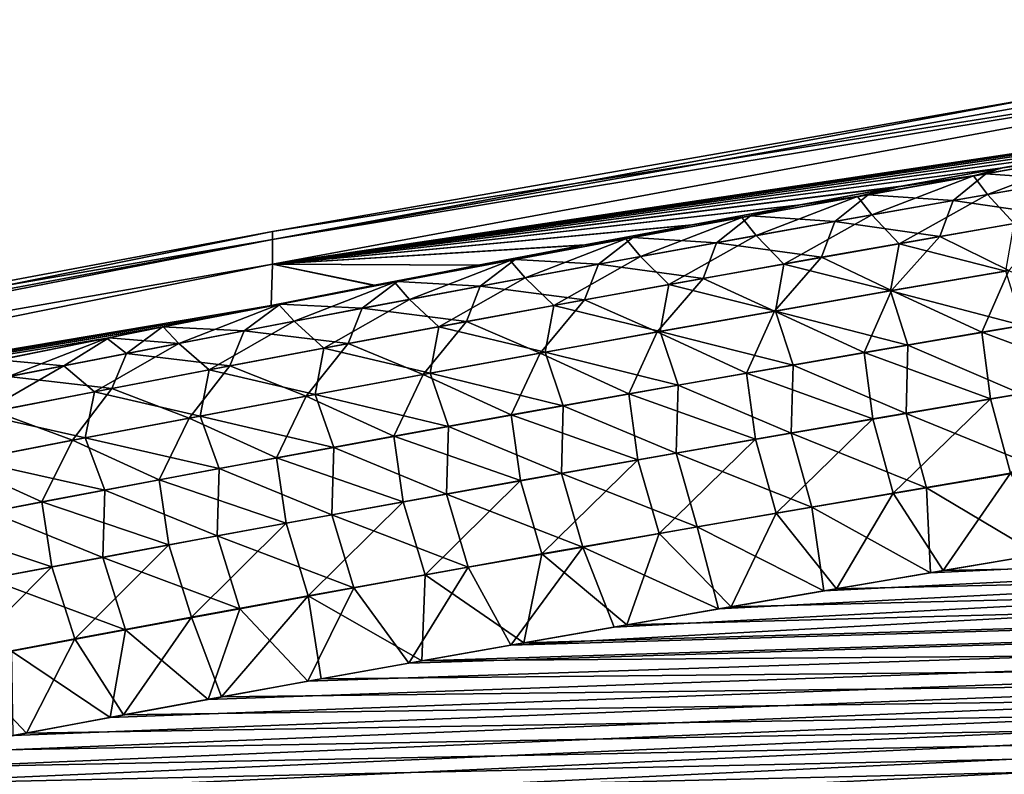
# Model space of a CAD drawing. Header units: metres. Extents: x -61 to 49, y -32 to 32.
# Tile 255 of 256: x 23.83 to 26.01, y 21.86 to 23.53. Entities that reach past the tile are written whole.
import ezdxf

# ---------------------------------------------------------------- set-up
doc = ezdxf.new("R2010")
doc.units = ezdxf.units.M
doc.layers.add('solid_K_27_40_10_000Y34', color=7, linetype='CONTINUOUS')

msp = doc.modelspace()

# ---------------------------------------------------------------- linework, layer by layer
at = {"layer": 'solid_K_27_40_10_000Y34'}
for points in [[(24.389816, 23.043926, 0.91564), (27.138914, 23.531031), (26.132151, 23.366625)], [(24.389816, 23.043926, 0.91564), (27.138914, 23.498264, 1.241331), (27.138914, 23.531031)], [(27.138914, 23.498264, -1.241343), (24.389816, 22.989401, -1.829864), (24.389816, 23.043926, -0.915654)], [(27.138914, 23.498264, -1.241343), (27.133354, 23.399267, -2.47831), (24.389816, 22.989401, -1.829864)], [(27.138914, 23.498264, -1.241343), (24.389816, 23.043926, -0.915654), (24.389816, 23.062111)], [(26.132151, 23.366625), (27.138914, 23.498264, -1.241343), (24.389816, 23.062111)], [(24.389816, 22.989403, 1.829837), (27.133478, 23.399288, 2.478307), (27.138914, 23.498264, 1.241331)], [(24.389816, 23.043926, 0.91564), (24.389816, 22.989403, 1.829837), (27.138914, 23.498264, 1.241331)], [(24.389816, 22.989403, 1.829837), (26.933027, 23.365255, 2.49505), (27.133478, 23.399288, 2.478307)], [(27.133354, 23.399267, -2.47831), (26.92713, 23.364248, -2.495544), (24.389816, 22.989401, -1.829864)], [(24.389816, 23.043926, 0.91564), (26.132151, 23.366625), (24.389816, 23.062111)], [(24.389816, 22.989403, 1.829837), (26.697926, 23.324846, 2.51509), (26.933027, 23.365255, 2.49505)], [(26.92713, 23.364248, -2.495544), (26.692209, 23.323858, -2.515584), (24.389816, 22.989401, -1.829864)], [(24.389816, 22.989403, 1.829837), (26.465063, 23.284298, 2.535353), (26.697926, 23.324846, 2.51509)], [(26.692209, 23.323858, -2.515584), (26.459494, 23.283319, -2.535849), (24.389816, 22.989401, -1.829864)], [(24.389816, 22.989403, 1.829837), (26.234451, 23.24362, 2.555841), (26.465063, 23.284298, 2.535353)], [(26.459494, 23.283319, -2.535849), (26.228994, 23.242649, -2.556341), (24.389816, 22.989401, -1.829864)], [(24.389816, 22.989403, 1.829837), (26.006565, 23.202898, 2.576639), (26.234451, 23.24362, 2.555841)], [(26.228994, 23.242649, -2.556341), (26.0012, 23.201933, -2.577144), (24.389816, 22.989401, -1.829864)], [(25.941879, 23.18515, 2.631859), (26.198706, 23.23037, 2.614584), (26.006565, 23.202898, 2.576639)], [(25.972599, 23.143799, 2.86543), (26.198706, 23.23037, 2.614584), (25.941879, 23.18515, 2.631859)], [(26.230007, 23.235855, -2.612361), (25.969143, 23.189999, -2.629873), (26.0012, 23.201933, -2.577144)], [(26.15859, 23.176344, -2.852321), (25.969143, 23.189999, -2.629873), (26.230007, 23.235855, -2.612361)], [(25.972599, 23.143799, 2.86543), (26.228851, 23.188374, 2.848111), (26.198706, 23.23037, 2.614584)], [(26.230007, 23.235855, -2.612361), (26.0012, 23.201933, -2.577144), (26.228994, 23.242649, -2.556341)], [(26.198706, 23.23037, 2.614584), (26.234451, 23.24362, 2.555841), (26.006565, 23.202898, 2.576639)], [(24.389816, 22.989403, 1.829837), (25.781397, 23.162144, 2.597747), (26.006565, 23.202898, 2.576639)], [(26.0012, 23.201933, -2.577144), (25.77611, 23.16118, -2.598257), (24.389816, 22.989401, -1.829864)], [(25.969143, 23.189999, -2.629873), (25.77611, 23.16118, -2.598257), (26.0012, 23.201933, -2.577144)], [(25.941879, 23.18515, 2.631859), (26.006565, 23.202898, 2.576639), (25.781397, 23.162144, 2.597747)], [(25.685165, 23.139303, 2.649624), (25.941879, 23.18515, 2.631859), (25.781397, 23.162144, 2.597747)], [(25.716463, 23.098606, 2.883236), (25.941879, 23.18515, 2.631859), (25.685165, 23.139303, 2.649624)], [(25.969143, 23.189999, -2.629873), (25.708393, 23.143494, -2.647889), (25.77611, 23.16118, -2.598257)], [(25.896544, 23.130569, -2.87019), (25.708393, 23.143494, -2.647889), (25.969143, 23.189999, -2.629873)], [(25.716463, 23.098606, 2.883236), (25.972599, 23.143799, 2.86543), (25.941879, 23.18515, 2.631859)], [(26.15859, 23.176344, -2.852321), (25.896544, 23.130569, -2.87019), (25.969143, 23.189999, -2.629873)], [(26.032104, 23.079344, 3.090114), (26.228851, 23.188374, 2.848111), (25.972599, 23.143799, 2.86543)], [(24.389816, 22.989403, 1.829837), (25.558868, 23.121361, 2.61915), (25.781397, 23.162144, 2.597747)], [(25.77611, 23.16118, -2.598257), (25.553648, 23.120396, -2.619666), (24.389816, 22.989401, -1.829864)], [(25.708393, 23.143494, -2.647889), (25.553648, 23.120396, -2.619666), (25.77611, 23.16118, -2.598257)], [(25.685165, 23.139303, 2.649624), (25.781397, 23.162144, 2.597747), (25.558868, 23.121361, 2.61915)], [(26.12998, 23.096458, -3.082798), (25.896544, 23.130569, -2.87019), (26.15859, 23.176344, -2.852321)], [(25.428566, 23.092823, 2.667888), (25.685165, 23.139303, 2.649624), (25.558868, 23.121361, 2.61915)], [(25.460447, 23.052794, 2.90154), (25.685165, 23.139303, 2.649624), (25.428566, 23.092823, 2.667888)], [(25.708393, 23.143494, -2.647889), (25.447762, 23.096334, -2.666418), (25.553648, 23.120396, -2.619666)], [(25.634621, 23.08415, -2.888572), (25.447762, 23.096334, -2.666418), (25.708393, 23.143494, -2.647889)], [(25.460447, 23.052794, 2.90154), (25.716463, 23.098606, 2.883236), (25.685165, 23.139303, 2.649624)], [(25.896544, 23.130569, -2.87019), (25.634621, 23.08415, -2.888572), (25.708393, 23.143494, -2.647889)], [(25.777018, 23.034933, 3.107943), (25.972599, 23.143799, 2.86543), (25.716463, 23.098606, 2.883236)], [(25.777018, 23.034933, 3.107943), (26.032104, 23.079344, 3.090114), (25.972599, 23.143799, 2.86543)], [(24.389816, 22.989403, 1.829837), (25.318733, 23.07678, 2.642847), (25.558868, 23.121361, 2.61915)], [(25.553648, 23.120396, -2.619666), (25.31459, 23.076006, -2.643269), (24.389816, 22.989401, -1.829864)], [(25.447762, 23.096334, -2.666418), (25.31459, 23.076006, -2.643269), (25.553648, 23.120396, -2.619666)], [(25.428566, 23.092823, 2.667888), (25.558868, 23.121361, 2.61915), (25.318733, 23.07678, 2.642847)], [(25.867485, 23.050989, -3.100967), (25.634621, 23.08415, -2.888572), (25.896544, 23.130569, -2.87019)], [(26.12998, 23.096458, -3.082798), (25.867485, 23.050989, -3.100967), (25.896544, 23.130569, -2.87019)], [(25.172083, 23.045706, 2.686661), (25.428566, 23.092823, 2.667888), (25.318733, 23.07678, 2.642847)], [(25.204554, 23.006357, 2.920351), (25.428566, 23.092823, 2.667888), (25.172083, 23.045706, 2.686661)], [(25.447762, 23.096334, -2.666418), (25.187252, 23.048521, -2.685471), (25.31459, 23.076006, -2.643269)], [(25.372822, 23.037081, -2.907476), (25.187252, 23.048521, -2.685471), (25.447762, 23.096334, -2.666418)], [(25.204554, 23.006357, 2.920351), (25.460447, 23.052794, 2.90154), (25.428566, 23.092823, 2.667888)], [(25.634621, 23.08415, -2.888572), (25.372822, 23.037081, -2.907476), (25.447762, 23.096334, -2.666418)], [(25.522055, 22.989916, 3.126266), (25.716463, 23.098606, 2.883236), (25.460447, 23.052794, 2.90154)], [(25.522055, 22.989916, 3.126266), (25.777018, 23.034933, 3.107943), (25.716463, 23.098606, 2.883236)], [(26.02022, 22.97592, -3.308966), (25.867485, 23.050989, -3.100967), (26.12998, 23.096458, -3.082798)], [(24.389816, 22.989403, 1.829837), (25.081545, 23.032167, 2.666861), (25.318733, 23.07678, 2.642847)], [(25.31459, 23.076006, -2.643269), (25.078447, 23.03158, -2.667185), (24.389816, 22.989401, -1.829864)], [(25.187252, 23.048521, -2.685471), (25.078447, 23.03158, -2.667185), (25.31459, 23.076006, -2.643269)], [(25.172083, 23.045706, 2.686661), (25.318733, 23.07678, 2.642847), (25.081545, 23.032167, 2.666861)], [(25.605122, 23.004881, -3.119655), (25.372822, 23.037081, -2.907476), (25.634621, 23.08415, -2.888572)], [(25.867485, 23.050989, -3.100967), (25.605122, 23.004881, -3.119655), (25.634621, 23.08415, -2.888572)], [(26.013727, 22.974459, 3.310066), (26.032104, 23.079344, 3.090114), (25.777018, 23.034933, 3.107943)], [(21.651865, 22.50836, 1.031384), (24.389816, 23.062111), (23.194248, 22.838413)], [(21.651865, 22.50836, 1.031384), (24.389816, 23.043926, 0.91564), (24.389816, 23.062111)], [(23.194248, 22.838413), (24.389816, 23.062111), (24.389816, 23.043926, -0.915654)], [(25.187252, 23.048521, -2.685471), (24.926867, 23.000048, -2.705056), (25.078447, 23.03158, -2.667185)], [(25.111153, 22.989357, -2.926914), (24.926867, 23.000048, -2.705056), (25.187252, 23.048521, -2.685471)], [(25.372822, 23.037081, -2.907476), (25.111153, 22.989357, -2.926914), (25.187252, 23.048521, -2.685471)], [(25.26722, 22.94429, 3.145091), (25.460447, 23.052794, 2.90154), (25.204554, 23.006357, 2.920351)], [(25.26722, 22.94429, 3.145091), (25.522055, 22.989916, 3.126266), (25.460447, 23.052794, 2.90154)], [(25.760496, 22.931086, -3.327442), (25.605122, 23.004881, -3.119655), (25.867485, 23.050989, -3.100967)], [(26.02022, 22.97592, -3.308966), (25.760496, 22.931086, -3.327442), (25.867485, 23.050989, -3.100967)], [(24.389816, 23.043926, -0.915654), (21.651865, 22.50836, -1.031379), (21.651865, 22.531979)], [(24.389816, 23.043926, -0.915654), (24.389816, 22.989401, -1.829864), (21.651865, 22.50836, -1.031379)], [(23.194248, 22.838413), (24.389816, 23.043926, -0.915654), (21.651865, 22.531979)], [(21.651865, 22.50836, 1.031384), (24.389816, 22.989403, 1.829837), (24.389816, 23.043926, 0.91564)], [(24.389816, 22.989403, 1.829837), (24.847197, 22.987516, 2.691173), (25.081545, 23.032167, 2.666861)], [(25.078447, 23.03158, -2.667185), (24.845114, 22.987116, -2.691398), (24.389816, 22.989401, -1.829864)], [(24.926867, 23.000048, -2.705056), (24.845114, 22.987116, -2.691398), (25.078447, 23.03158, -2.667185)], [(24.915722, 22.99795, 2.70595), (25.081545, 23.032167, 2.666861), (24.847197, 22.987516, 2.691173)], [(24.915722, 22.99795, 2.70595), (25.172083, 23.045706, 2.686661), (25.081545, 23.032167, 2.666861)], [(24.948784, 22.959293, 2.939676), (25.172083, 23.045706, 2.686661), (24.915722, 22.99795, 2.70595)], [(41.461411, 23.045681, 4.12811), (25.14587, 22.186041, 4.094847), (24.917397, 22.145981, 4.114298)], [(41.67128, 22.63817, 4.417105), (41.461411, 23.045681, 4.12811), (24.917397, 22.145981, 4.114298)], [(24.948784, 22.959293, 2.939676), (25.204554, 23.006357, 2.920351), (25.172083, 23.045706, 2.686661)], [(25.34289, 22.958128, -3.138872), (25.111153, 22.989357, -2.926914), (25.372822, 23.037081, -2.907476)], [(41.461411, 23.045681, 4.12811), (25.376831, 22.226135, 4.075581), (25.14587, 22.186041, 4.094847)], [(25.605122, 23.004881, -3.119655), (25.34289, 22.958128, -3.138872), (25.372822, 23.037081, -2.907476)], [(41.461411, 23.045681, 4.12811), (25.610407, 22.266237, 4.05652), (25.376831, 22.226135, 4.075581)], [(25.758371, 22.930374, 3.328231), (25.777018, 23.034933, 3.107943), (25.522055, 22.989916, 3.126266)], [(41.461411, 23.045681, 4.12811), (25.84672, 22.306326, 4.037685), (25.610407, 22.266237, 4.05652)], [(25.758371, 22.930374, 3.328231), (26.013727, 22.974459, 3.310066), (25.777018, 23.034933, 3.107943)], [(41.461411, 23.045681, 4.12811), (26.085894, 22.346376, 4.019096), (25.84672, 22.306326, 4.037685)], [(25.012512, 22.898052, 3.164428), (25.204554, 23.006357, 2.920351), (24.948784, 22.959293, 2.939676)], [(25.012512, 22.898052, 3.164428), (25.26722, 22.94429, 3.145091), (25.204554, 23.006357, 2.920351)], [(25.50091, 22.885633, -3.346435), (25.34289, 22.958128, -3.138872), (25.605122, 23.004881, -3.119655)], [(25.760496, 22.931086, -3.327442), (25.50091, 22.885633, -3.346435), (25.605122, 23.004881, -3.119655)], [(21.651865, 22.437557, 2.060605), (24.386604, 22.8981, 2.740615), (24.389816, 22.989403, 1.829837)], [(21.651865, 22.50836, 1.031384), (21.651865, 22.437557, 2.060605), (24.389816, 22.989403, 1.829837)], [(24.389816, 22.989401, -1.829864), (21.651865, 22.437557, -2.060597), (21.651865, 22.50836, -1.031379)], [(24.389816, 22.989401, -1.829864), (24.38648, 22.898075, -2.740635), (21.651865, 22.437557, -2.060597)], [(24.614492, 22.942616, -2.715887), (24.38648, 22.898075, -2.740635), (24.389816, 22.989401, -1.829864)], [(24.389816, 22.989403, 1.829837), (24.386604, 22.8981, 2.740615), (24.615583, 22.942829, 2.715763)], [(24.389816, 22.989403, 1.829837), (24.615583, 22.942829, 2.715763), (24.847197, 22.987516, 2.691173)], [(24.845114, 22.987116, -2.691398), (24.614492, 22.942616, -2.715887), (24.389816, 22.989401, -1.829864)], [(24.666607, 22.950909, -2.725185), (24.614492, 22.942616, -2.715887), (24.845114, 22.987116, -2.691398)], [(24.659481, 22.949549, 2.725765), (24.847197, 22.987516, 2.691173), (24.615583, 22.942829, 2.715763)], [(24.659481, 22.949549, 2.725765), (24.915722, 22.99795, 2.70595), (24.847197, 22.987516, 2.691173)], [(24.693142, 22.911598, 2.959525), (24.915722, 22.99795, 2.70595), (24.659481, 22.949549, 2.725765)], [(24.926867, 23.000048, -2.705056), (24.666607, 22.950909, -2.725185), (24.845114, 22.987116, -2.691398)], [(24.849615, 22.940975, -2.946894), (24.666607, 22.950909, -2.725185), (24.926867, 23.000048, -2.705056)], [(24.693142, 22.911598, 2.959525), (24.948784, 22.959293, 2.939676), (24.915722, 22.99795, 2.70595)], [(25.111153, 22.989357, -2.926914), (24.849615, 22.940975, -2.946894), (24.926867, 23.000048, -2.705056)], [(25.080795, 22.910728, -3.158629), (24.849615, 22.940975, -2.946894), (25.111153, 22.989357, -2.926914)], [(25.34289, 22.958128, -3.138872), (25.080795, 22.910728, -3.158629), (25.111153, 22.989357, -2.926914)], [(25.503145, 22.885693, 3.346896), (25.522055, 22.989916, 3.126266), (25.26722, 22.94429, 3.145091)], [(25.503145, 22.885693, 3.346896), (25.758371, 22.930374, 3.328231), (25.522055, 22.989916, 3.126266)], [(25.758371, 22.930374, 3.328231), (26.051502, 22.853748, 3.512894), (26.013727, 22.974459, 3.310066)], [(25.960297, 22.838697, -3.518776), (25.760496, 22.931086, -3.327442), (26.02022, 22.97592, -3.308966)], [(26.221151, 22.882845, -3.500273), (25.960297, 22.838697, -3.518776), (26.02022, 22.97592, -3.308966)], [(24.406475, 22.901102, -2.745867), (24.38648, 22.898075, -2.740635), (24.614492, 22.942616, -2.715887)], [(24.403366, 22.900501, 2.746116), (24.615583, 22.942829, 2.715763), (24.386604, 22.8981, 2.740615)], [(24.403366, 22.900501, 2.746116), (24.659481, 22.949549, 2.725765), (24.615583, 22.942829, 2.715763)], [(24.437632, 22.863268, 2.979906), (24.659481, 22.949549, 2.725765), (24.403366, 22.900501, 2.746116)], [(24.666607, 22.950909, -2.725185), (24.406475, 22.901102, -2.745867), (24.614492, 22.942616, -2.715887)], [(24.588213, 22.891932, -2.967427), (24.406475, 22.901102, -2.745867), (24.666607, 22.950909, -2.725185)], [(24.437632, 22.863268, 2.979906), (24.693142, 22.911598, 2.959525), (24.659481, 22.949549, 2.725765)], [(24.849615, 22.940975, -2.946894), (24.588213, 22.891932, -2.967427), (24.666607, 22.950909, -2.725185)], [(24.81884, 22.862677, -3.178934), (24.588213, 22.891932, -2.967427), (24.849615, 22.940975, -2.946894)], [(24.757938, 22.851198, 3.184285), (24.948784, 22.959293, 2.939676), (24.693142, 22.911598, 2.959525)], [(24.757938, 22.851198, 3.184285), (25.012512, 22.898052, 3.164428), (24.948784, 22.959293, 2.939676)], [(25.080795, 22.910728, -3.158629), (24.81884, 22.862677, -3.178934), (24.849615, 22.940975, -2.946894)], [(25.248055, 22.840406, 3.36607), (25.26722, 22.94429, 3.145091), (25.012512, 22.898052, 3.164428)], [(25.241461, 22.839558, -3.365953), (25.080795, 22.910728, -3.158629), (25.34289, 22.958128, -3.138872)], [(25.50091, 22.885633, -3.346435), (25.241461, 22.839558, -3.365953), (25.34289, 22.958128, -3.138872)], [(25.248055, 22.840406, 3.36607), (25.503145, 22.885693, 3.346896), (25.26722, 22.94429, 3.145091)], [(25.699583, 22.793936, -3.5378), (25.50091, 22.885633, -3.346435), (25.760496, 22.931086, -3.327442)], [(25.503145, 22.885693, 3.346896), (25.796803, 22.810253, 3.531283), (25.758371, 22.930374, 3.328231)], [(25.960297, 22.838697, -3.518776), (25.699583, 22.793936, -3.5378), (25.760496, 22.931086, -3.327442)], [(25.758371, 22.930374, 3.328231), (25.796803, 22.810253, 3.531283), (26.051502, 22.853748, 3.512894)], [(21.651865, 22.437557, 2.060605), (24.274591, 22.87602, 2.752964), (24.386604, 22.8981, 2.740615)], [(24.38648, 22.898075, -2.740635), (24.269621, 22.875038, -2.753521), (21.651865, 22.437557, -2.060597)], [(24.406475, 22.901102, -2.745867), (24.146112, 22.850534, -2.767287), (24.38648, 22.898075, -2.740635)], [(24.326946, 22.842222, -2.988522), (24.146112, 22.850534, -2.767287), (24.406475, 22.901102, -2.745867)], [(24.38648, 22.898075, -2.740635), (24.146112, 22.850534, -2.767287), (24.269621, 22.875038, -2.753521)], [(24.403366, 22.900501, 2.746116), (24.274591, 22.87602, 2.752964), (24.147015, 22.850714, 2.76718)], [(24.182251, 22.814301, 3.000829), (24.403366, 22.900501, 2.746116), (24.147015, 22.850714, 2.76718)], [(24.182251, 22.814301, 3.000829), (24.437632, 22.863268, 2.979906), (24.403366, 22.900501, 2.746116)], [(24.403366, 22.900501, 2.746116), (24.386604, 22.8981, 2.740615), (24.274591, 22.87602, 2.752964)], [(24.588213, 22.891932, -2.967427), (24.326946, 22.842222, -2.988522), (24.406475, 22.901102, -2.745867)], [(24.503498, 22.803724, 3.20467), (24.693142, 22.911598, 2.959525), (24.437632, 22.863268, 2.979906)], [(24.503498, 22.803724, 3.20467), (24.757938, 22.851198, 3.184285), (24.693142, 22.911598, 2.959525)], [(24.993101, 22.794518, 3.385761), (25.012512, 22.898052, 3.164428), (24.757938, 22.851198, 3.184285)], [(24.982155, 22.792854, -3.386009), (24.81884, 22.862677, -3.178934), (25.080795, 22.910728, -3.158629)], [(25.241461, 22.839558, -3.365953), (24.982155, 22.792854, -3.386009), (25.080795, 22.910728, -3.158629)], [(24.993101, 22.794518, 3.385761), (25.248055, 22.840406, 3.36607), (25.012512, 22.898052, 3.164428)], [(21.651865, 22.437557, 2.060605), (24.147015, 22.850714, 2.76718), (24.274591, 22.87602, 2.752964)], [(24.269621, 22.875038, -2.753521), (24.146112, 22.850534, -2.767287), (21.651865, 22.437557, -2.060597)], [(24.557026, 22.813972, -3.199797), (24.326946, 22.842222, -2.988522), (24.588213, 22.891932, -2.967427)], [(24.81884, 22.862677, -3.178934), (24.557026, 22.813972, -3.199797), (24.588213, 22.891932, -2.967427)], [(25.439016, 22.74856, -3.557352), (25.241461, 22.839558, -3.365953), (25.50091, 22.885633, -3.346435)], [(25.248055, 22.840406, 3.36607), (25.542242, 22.766172, 3.550174), (25.503145, 22.885693, 3.346896)], [(25.699583, 22.793936, -3.5378), (25.439016, 22.74856, -3.557352), (25.50091, 22.885633, -3.346435)], [(25.503145, 22.885693, 3.346896), (25.542242, 22.766172, 3.550174), (25.796803, 22.810253, 3.531283)], [(26.239922, 22.734955, -3.688231), (25.960297, 22.838697, -3.518776), (26.221151, 22.882845, -3.500273)], [(24.249197, 22.75563, 3.225593), (24.437632, 22.863268, 2.979906), (24.182251, 22.814301, 3.000829)], [(24.249197, 22.75563, 3.225593), (24.503498, 22.803724, 3.20467), (24.437632, 22.863268, 2.979906)], [(24.722994, 22.745523, -3.406609), (24.557026, 22.813972, -3.199797), (24.81884, 22.862677, -3.178934)], [(24.982155, 22.792854, -3.386009), (24.722994, 22.745523, -3.406609), (24.81884, 22.862677, -3.178934)], [(26.047371, 22.702154, 3.702742), (26.051502, 22.853748, 3.512894), (25.796803, 22.810253, 3.531283)], [(21.651865, 22.437557, 2.060605), (24.027254, 22.826803, 2.780669), (24.147015, 22.850714, 2.76718)], [(24.146112, 22.850534, -2.767287), (24.022333, 22.825817, -2.781233), (21.651865, 22.437557, -2.060597)], [(24.065823, 22.791843, -3.01019), (24.022333, 22.825817, -2.781233), (24.146112, 22.850534, -2.767287)], [(24.182251, 22.814301, 3.000829), (24.147015, 22.850714, 2.76718), (24.027254, 22.826803, 2.780669)], [(24.326946, 22.842222, -2.988522), (24.065823, 22.791843, -3.01019), (24.146112, 22.850534, -2.767287)], [(24.295361, 22.764608, -3.22123), (24.065823, 22.791843, -3.01019), (24.326946, 22.842222, -2.988522)], [(24.557026, 22.813972, -3.199797), (24.295361, 22.764608, -3.22123), (24.326946, 22.842222, -2.988522)], [(24.738289, 22.74802, 3.405978), (24.757938, 22.851198, 3.184285), (24.503498, 22.803724, 3.20467)], [(24.738289, 22.74802, 3.405978), (24.993101, 22.794518, 3.385761), (24.757938, 22.851198, 3.184285)], [(25.178596, 22.702564, -3.577443), (24.982155, 22.792854, -3.386009), (25.241461, 22.839558, -3.365953)], [(24.993101, 22.794518, 3.385761), (25.287823, 22.7215, 3.569576), (25.248055, 22.840406, 3.36607)], [(25.439016, 22.74856, -3.557352), (25.178596, 22.702564, -3.577443), (25.241461, 22.839558, -3.365953)], [(25.248055, 22.840406, 3.36607), (25.287823, 22.7215, 3.569576), (25.542242, 22.766172, 3.550174)], [(25.979401, 22.691254, -3.707087), (25.699583, 22.793936, -3.5378), (25.960297, 22.838697, -3.518776)], [(26.239922, 22.734955, -3.688231), (25.979401, 22.691254, -3.707087), (25.960297, 22.838697, -3.518776)], [(21.651865, 22.437557, 2.060605), (23.782766, 22.777523, 2.80863), (24.027254, 22.826803, 2.780669)], [(24.022333, 22.825817, -2.781233), (23.777903, 22.776537, -2.809201), (21.651865, 22.437557, -2.060597)], [(23.80484, 22.740793, -3.03244), (23.777903, 22.776537, -2.809201), (24.022333, 22.825817, -2.781233)], [(23.927008, 22.764692, 3.022305), (24.027254, 22.826803, 2.780669), (23.782766, 22.777523, 2.80863)], [(24.065823, 22.791843, -3.01019), (23.80484, 22.740793, -3.03244), (24.022333, 22.825817, -2.781233)], [(23.927008, 22.764692, 3.022305), (24.182251, 22.814301, 3.000829), (24.027254, 22.826803, 2.780669)], [(23.995037, 22.706911, 3.247063), (24.182251, 22.814301, 3.000829), (23.927008, 22.764692, 3.022305)], [(23.995037, 22.706911, 3.247063), (24.249197, 22.75563, 3.225593), (24.182251, 22.814301, 3.000829)], [(24.463984, 22.697559, -3.427764), (24.295361, 22.764608, -3.22123), (24.557026, 22.813972, -3.199797)], [(24.722994, 22.745523, -3.406609), (24.463984, 22.697559, -3.427764), (24.557026, 22.813972, -3.199797)], [(25.792618, 22.658981, 3.721556), (25.796803, 22.810253, 3.531283), (25.542242, 22.766172, 3.550174)], [(25.792618, 22.658981, 3.721556), (26.047371, 22.702154, 3.702742), (25.796803, 22.810253, 3.531283)], [(24.033842, 22.714582, -3.24324), (23.80484, 22.740793, -3.03244), (24.065823, 22.791843, -3.01019)], [(24.295361, 22.764608, -3.22123), (24.033842, 22.714582, -3.24324), (24.065823, 22.791843, -3.01019)], [(24.48362, 22.700911, 3.42673), (24.503498, 22.803724, 3.20467), (24.249197, 22.75563, 3.225593)], [(24.48362, 22.700911, 3.42673), (24.738289, 22.74802, 3.405978), (24.503498, 22.803724, 3.20467)], [(24.918329, 22.655945, -3.598083), (24.722994, 22.745523, -3.406609), (24.982155, 22.792854, -3.386009)], [(24.738289, 22.74802, 3.405978), (25.033546, 22.676235, 3.589496), (24.993101, 22.794518, 3.385761)], [(25.178596, 22.702564, -3.577443), (24.918329, 22.655945, -3.598083), (24.982155, 22.792854, -3.386009)], [(24.993101, 22.794518, 3.385761), (25.033546, 22.676235, 3.589496), (25.287823, 22.7215, 3.569576)], [(25.71903, 22.64695, -3.726468), (25.439016, 22.74856, -3.557352), (25.699583, 22.793936, -3.5378)], [(25.979401, 22.691254, -3.707087), (25.71903, 22.64695, -3.726468), (25.699583, 22.793936, -3.5378)], [(23.671904, 22.714437, 3.044344), (23.927008, 22.764692, 3.022305), (23.782766, 22.777523, 2.80863)], [(25.538012, 22.615229, 3.740879), (25.542242, 22.766172, 3.550174), (25.287823, 22.7215, 3.569576)], [(25.538012, 22.615229, 3.740879), (25.792618, 22.658981, 3.721556), (25.542242, 22.766172, 3.550174)], [(23.741022, 22.65756, 3.269093), (23.927008, 22.764692, 3.022305), (23.671904, 22.714437, 3.044344)], [(23.741022, 22.65756, 3.269093), (23.995037, 22.706911, 3.247063), (23.927008, 22.764692, 3.022305)], [(24.229095, 22.653187, 3.448025), (24.249197, 22.75563, 3.225593), (23.995037, 22.706911, 3.247063)], [(24.205124, 22.648958, -3.449484), (24.033842, 22.714582, -3.24324), (24.295361, 22.764608, -3.22123)], [(24.463984, 22.697559, -3.427764), (24.205124, 22.648958, -3.449484), (24.295361, 22.764608, -3.22123)], [(24.229095, 22.653187, 3.448025), (24.48362, 22.700911, 3.42673), (24.249197, 22.75563, 3.225593)], [(24.658218, 22.608698, -3.61928), (24.463984, 22.697559, -3.427764), (24.722994, 22.745523, -3.406609)], [(24.48362, 22.700911, 3.42673), (24.779415, 22.630373, 3.609944), (24.738289, 22.74802, 3.405978)], [(24.918329, 22.655945, -3.598083), (24.658218, 22.608698, -3.61928), (24.722994, 22.745523, -3.406609)], [(24.738289, 22.74802, 3.405978), (24.779415, 22.630373, 3.609944), (25.033546, 22.676235, 3.589496)], [(25.458811, 22.602041, -3.746383), (25.178596, 22.702564, -3.577443), (25.439016, 22.74856, -3.557352)], [(25.71903, 22.64695, -3.726468), (25.458811, 22.602041, -3.746383), (25.439016, 22.74856, -3.557352)], [(24.033842, 22.714582, -3.24324), (23.772476, 22.663891, -3.265839), (23.80484, 22.740793, -3.03244)], [(25.283552, 22.570894, 3.760719), (25.287823, 22.7215, 3.569576), (25.033546, 22.676235, 3.589496)], [(25.283552, 22.570894, 3.760719), (25.538012, 22.615229, 3.740879), (25.287823, 22.7215, 3.569576)], [(26.0238, 22.526585, -3.874636), (25.979401, 22.691254, -3.707087), (26.239922, 22.734955, -3.688231)], [(23.974722, 22.604847, 3.469874), (23.995037, 22.706911, 3.247063), (23.741022, 22.65756, 3.269093)], [(23.946421, 22.599718, -3.471778), (23.772476, 22.663891, -3.265839), (24.033842, 22.714582, -3.24324)], [(24.205124, 22.648958, -3.449484), (23.946421, 22.599718, -3.471778), (24.033842, 22.714582, -3.24324)], [(23.974722, 22.604847, 3.469874), (24.229095, 22.653187, 3.448025), (23.995037, 22.706911, 3.247063)], [(24.229095, 22.653187, 3.448025), (24.525436, 22.583914, 3.630927), (24.48362, 22.700911, 3.42673)], [(24.48362, 22.700911, 3.42673), (24.525436, 22.583914, 3.630927), (24.779415, 22.630373, 3.609944)], [(25.198748, 22.55652, -3.766841), (24.918329, 22.655945, -3.598083), (25.178596, 22.702564, -3.577443)], [(25.458811, 22.602041, -3.746383), (25.198748, 22.55652, -3.766841), (25.178596, 22.702564, -3.577443)], [(26.091578, 22.537275, 3.870136), (26.047371, 22.702154, 3.702742), (25.792618, 22.658981, 3.721556)], [(24.398268, 22.560823, -3.641045), (24.205124, 22.648958, -3.449484), (24.463984, 22.697559, -3.427764)], [(24.658218, 22.608698, -3.61928), (24.398268, 22.560823, -3.641045), (24.463984, 22.697559, -3.427764)], [(25.764185, 22.482822, -3.894345), (25.71903, 22.64695, -3.726468), (25.979401, 22.691254, -3.707087)], [(26.0238, 22.526585, -3.874636), (25.764185, 22.482822, -3.894345), (25.979401, 22.691254, -3.707087)], [(23.946421, 22.599718, -3.471778), (23.687878, 22.549833, -3.494657), (23.772476, 22.663891, -3.265839)], [(23.720503, 22.555882, 3.492289), (23.974722, 22.604847, 3.469874), (23.741022, 22.65756, 3.269093)], [(24.938847, 22.510389, -3.787853), (24.658218, 22.608698, -3.61928), (24.918329, 22.655945, -3.598083)], [(25.029245, 22.525974, 3.781085), (25.033546, 22.676235, 3.589496), (24.779415, 22.630373, 3.609944)], [(25.198748, 22.55652, -3.766841), (24.938847, 22.510389, -3.787853), (24.918329, 22.655945, -3.598083)], [(25.029245, 22.525974, 3.781085), (25.283552, 22.570894, 3.760719), (25.033546, 22.676235, 3.589496)], [(25.837564, 22.494631, 3.889271), (25.792618, 22.658981, 3.721556), (25.538012, 22.615229, 3.740879)], [(25.837564, 22.494631, 3.889271), (26.091578, 22.537275, 3.870136), (25.792618, 22.658981, 3.721556)], [(41.67128, 22.63817, 4.417105), (22.726818, 21.736027, 4.325805), (22.476862, 21.68638, 4.352885)], [(41.866512, 22.241011, 4.715289), (41.67128, 22.63817, 4.417105), (22.476862, 21.68638, 4.352885)], [(41.67128, 22.63817, 4.417105), (22.980062, 21.78582, 4.298938), (22.726818, 21.736027, 4.325805)], [(41.67128, 22.63817, 4.417105), (23.185148, 21.825741, 4.277617), (22.980062, 21.78582, 4.298938)], [(41.67128, 22.63817, 4.417105), (23.392555, 21.865723, 4.256464), (23.185148, 21.825741, 4.277617)], [(41.67128, 22.63817, 4.417105), (23.602381, 21.905748, 4.235495), (23.392555, 21.865723, 4.256464)], [(41.67128, 22.63817, 4.417105), (23.814728, 21.945803, 4.214725), (23.602381, 21.905748, 4.235495)], [(41.67128, 22.63817, 4.417105), (24.029692, 21.985868, 4.194168), (23.814728, 21.945803, 4.214725)], [(24.138481, 22.512314, -3.663386), (23.946421, 22.599718, -3.471778), (24.205124, 22.648958, -3.449484)], [(23.974722, 22.604847, 3.469874), (24.271612, 22.536854, 3.652455), (24.229095, 22.653187, 3.448025)], [(41.67128, 22.63817, 4.417105), (24.247375, 22.02593, 4.173838), (24.029692, 21.985868, 4.194168)], [(24.398268, 22.560823, -3.641045), (24.138481, 22.512314, -3.663386), (24.205124, 22.648958, -3.449484)], [(24.229095, 22.653187, 3.448025), (24.271612, 22.536854, 3.652455), (24.525436, 22.583914, 3.630927)], [(41.67128, 22.63817, 4.417105), (24.467875, 22.065971, 4.153749), (24.247375, 22.02593, 4.173838)], [(41.67128, 22.63817, 4.417105), (24.691292, 22.105974, 4.133915), (24.467875, 22.065971, 4.153749)], [(41.67128, 22.63817, 4.417105), (24.917397, 22.145981, 4.114298), (24.691292, 22.105974, 4.133915)], [(41.671288, 22.638155, -4.417117), (24.720224, 22.111145, -4.131363), (24.946098, 22.151049, -4.111824)], [(41.671288, 22.638155, -4.417117), (41.866524, 22.240993, -4.715302), (24.720224, 22.111145, -4.131363)], [(41.671288, 22.638155, -4.417117), (24.946098, 22.151049, -4.111824), (25.174335, 22.191008, -4.09245)], [(41.671288, 22.638155, -4.417117), (25.174335, 22.191008, -4.09245), (25.405054, 22.230997, -4.07326)], [(41.671288, 22.638155, -4.417117), (25.405054, 22.230997, -4.07326), (25.63838, 22.270996, -4.054276)], [(25.504728, 22.438463, -3.914592), (25.458811, 22.602041, -3.746383), (25.71903, 22.64695, -3.726468)], [(25.764185, 22.482822, -3.894345), (25.504728, 22.438463, -3.914592), (25.71903, 22.64695, -3.726468)], [(41.671288, 22.638155, -4.417117), (25.63838, 22.270996, -4.054276), (25.874434, 22.31098, -4.035517)], [(41.671288, 22.638155, -4.417117), (25.874434, 22.31098, -4.035517), (26.113338, 22.350925, -4.017003)], [(24.775095, 22.480467, 3.801986), (24.779415, 22.630373, 3.609944), (24.525436, 22.583914, 3.630927)], [(24.775095, 22.480467, 3.801986), (25.029245, 22.525974, 3.781085), (24.779415, 22.630373, 3.609944)], [(25.583702, 22.451416, 3.908919), (25.538012, 22.615229, 3.740879), (25.283552, 22.570894, 3.760719)], [(25.583702, 22.451416, 3.908919), (25.837564, 22.494631, 3.889271), (25.538012, 22.615229, 3.740879)], [(23.87886, 22.463171, -3.686315), (23.687878, 22.549833, -3.494657), (23.946421, 22.599718, -3.471778)], [(23.720503, 22.555882, 3.492289), (24.017944, 22.489187, 3.674537), (23.974722, 22.604847, 3.469874)], [(24.138481, 22.512314, -3.663386), (23.87886, 22.463171, -3.686315), (23.946421, 22.599718, -3.471778)], [(23.974722, 22.604847, 3.469874), (24.017944, 22.489187, 3.674537), (24.271612, 22.536854, 3.652455)], [(24.67911, 22.46364, -3.809427), (24.398268, 22.560823, -3.641045), (24.658218, 22.608698, -3.61928)], [(24.938847, 22.510389, -3.787853), (24.67911, 22.46364, -3.809427), (24.658218, 22.608698, -3.61928)], [(25.245438, 22.393509, -3.935385), (25.198748, 22.55652, -3.766841), (25.458811, 22.602041, -3.746383)], [(25.504728, 22.438463, -3.914592), (25.245438, 22.393509, -3.935385), (25.458811, 22.602041, -3.746383)], [(24.521105, 22.43437, 3.82343), (24.525436, 22.583914, 3.630927), (24.271612, 22.536854, 3.652455)], [(24.521105, 22.43437, 3.82343), (24.775095, 22.480467, 3.801986), (24.525436, 22.583914, 3.630927)], [(25.329996, 22.407629, 3.929087), (25.283552, 22.570894, 3.760719), (25.029245, 22.525974, 3.781085)], [(25.329996, 22.407629, 3.929087), (25.583702, 22.451416, 3.908919), (25.283552, 22.570894, 3.760719)], [(23.87886, 22.463171, -3.686315), (23.619413, 22.413385, -3.709842), (23.687878, 22.549833, -3.494657)], [(23.720503, 22.555882, 3.492289), (23.764439, 22.440912, 3.697187), (24.017944, 22.489187, 3.674537)], [(24.419542, 22.416273, -3.831574), (24.138481, 22.512314, -3.663386), (24.398268, 22.560823, -3.641045)], [(24.67911, 22.46364, -3.809427), (24.419542, 22.416273, -3.831574), (24.398268, 22.560823, -3.641045)], [(24.986315, 22.347952, -3.956735), (24.938847, 22.510389, -3.787853), (25.198748, 22.55652, -3.766841)], [(25.245438, 22.393509, -3.935385), (24.986315, 22.347952, -3.956735), (25.198748, 22.55652, -3.766841)], [(24.267277, 22.387678, 3.845424), (24.271612, 22.536854, 3.652455), (24.017944, 22.489187, 3.674537)], [(24.267277, 22.387678, 3.845424), (24.521105, 22.43437, 3.82343), (24.271612, 22.536854, 3.652455)], [(25.076448, 22.36327, 3.949784), (25.029245, 22.525974, 3.781085), (24.775095, 22.480467, 3.801986)], [(25.076448, 22.36327, 3.949784), (25.329996, 22.407629, 3.929087), (25.029245, 22.525974, 3.781085)], [(26.0238, 22.526585, -3.874636), (25.874434, 22.31098, -4.035517), (25.764185, 22.482822, -3.894345)], [(25.837564, 22.494631, 3.889271), (26.085894, 22.346376, 4.019096), (26.091578, 22.537275, 3.870136)], [(26.0238, 22.526585, -3.874636), (26.113338, 22.350925, -4.017003), (25.874434, 22.31098, -4.035517)], [(24.160147, 22.368284, -3.854302), (23.87886, 22.463171, -3.686315), (24.138481, 22.512314, -3.663386)], [(24.419542, 22.416273, -3.831574), (24.160147, 22.368284, -3.854302), (24.138481, 22.512314, -3.663386)], [(24.727364, 22.301792, -3.978651), (24.67911, 22.46364, -3.809427), (24.938847, 22.510389, -3.787853)], [(24.986315, 22.347952, -3.956735), (24.727364, 22.301792, -3.978651), (24.938847, 22.510389, -3.787853)], [(24.013617, 22.340389, 3.867982), (24.017944, 22.489187, 3.674537), (23.764439, 22.440912, 3.697187)], [(24.013617, 22.340389, 3.867982), (24.267277, 22.387678, 3.845424), (24.017944, 22.489187, 3.674537)], [(25.764185, 22.482822, -3.894345), (25.63838, 22.270996, -4.054276), (25.504728, 22.438463, -3.914592)], [(25.583702, 22.451416, 3.908919), (25.84672, 22.306326, 4.037685), (25.837564, 22.494631, 3.889271)], [(25.764185, 22.482822, -3.894345), (25.874434, 22.31098, -4.035517), (25.63838, 22.270996, -4.054276)], [(25.837564, 22.494631, 3.889271), (25.84672, 22.306326, 4.037685), (26.085894, 22.346376, 4.019096)], [(23.900928, 22.319672, -3.877622), (23.619413, 22.413385, -3.709842), (23.87886, 22.463171, -3.686315)], [(24.160147, 22.368284, -3.854302), (23.900928, 22.319672, -3.877622), (23.87886, 22.463171, -3.686315)], [(24.46859, 22.255026, -4.001143), (24.419542, 22.416273, -3.831574), (24.67911, 22.46364, -3.809427)], [(24.727364, 22.301792, -3.978651), (24.46859, 22.255026, -4.001143), (24.67911, 22.46364, -3.809427)], [(24.823065, 22.318335, 3.971018), (24.775095, 22.480467, 3.801986), (24.521105, 22.43437, 3.82343)], [(24.823065, 22.318335, 3.971018), (25.076448, 22.36327, 3.949784), (24.775095, 22.480467, 3.801986)], [(23.76013, 22.2925, 3.891114), (24.013617, 22.340389, 3.867982), (23.764439, 22.440912, 3.697187)], [(25.504728, 22.438463, -3.914592), (25.405054, 22.230997, -4.07326), (25.245438, 22.393509, -3.935385)], [(25.329996, 22.407629, 3.929087), (25.610407, 22.266237, 4.05652), (25.583702, 22.451416, 3.908919)], [(25.504728, 22.438463, -3.914592), (25.63838, 22.270996, -4.054276), (25.405054, 22.230997, -4.07326)], [(25.583702, 22.451416, 3.908919), (25.610407, 22.266237, 4.05652), (25.84672, 22.306326, 4.037685)], [(24.209997, 22.207651, -4.024218), (24.160147, 22.368284, -3.854302), (24.419542, 22.416273, -3.831574)], [(24.46859, 22.255026, -4.001143), (24.209997, 22.207651, -4.024218), (24.419542, 22.416273, -3.831574)], [(24.569847, 22.27282, 3.992799), (24.521105, 22.43437, 3.82343), (24.267277, 22.387678, 3.845424)], [(24.569847, 22.27282, 3.992799), (24.823065, 22.318335, 3.971018), (24.521105, 22.43437, 3.82343)], [(23.900928, 22.319672, -3.877622), (23.641893, 22.270428, -3.901545), (23.619413, 22.413385, -3.709842)], [(25.076448, 22.36327, 3.949784), (25.376831, 22.226135, 4.075581), (25.329996, 22.407629, 3.929087)], [(25.329996, 22.407629, 3.929087), (25.376831, 22.226135, 4.075581), (25.610407, 22.266237, 4.05652)], [(24.316801, 22.226725, 4.015133), (24.267277, 22.387678, 3.845424), (24.013617, 22.340389, 3.867982)], [(24.316801, 22.226725, 4.015133), (24.569847, 22.27282, 3.992799), (24.267277, 22.387678, 3.845424)], [(25.245438, 22.393509, -3.935385), (25.174335, 22.191008, -4.09245), (24.986315, 22.347952, -3.956735)], [(25.245438, 22.393509, -3.935385), (25.405054, 22.230997, -4.07326), (25.174335, 22.191008, -4.09245)], [(23.951591, 22.159662, -4.047888), (23.900928, 22.319672, -3.877622), (24.160147, 22.368284, -3.854302)], [(24.209997, 22.207651, -4.024218), (23.951591, 22.159662, -4.047888), (24.160147, 22.368284, -3.854302)], [(24.823065, 22.318335, 3.971018), (24.917397, 22.145981, 4.114298), (25.076448, 22.36327, 3.949784)], [(25.076448, 22.36327, 3.949784), (24.917397, 22.145981, 4.114298), (25.14587, 22.186041, 4.094847)], [(25.076448, 22.36327, 3.949784), (25.14587, 22.186041, 4.094847), (25.376831, 22.226135, 4.075581)], [(24.063932, 22.180044, 4.038033), (24.013617, 22.340389, 3.867982), (23.76013, 22.2925, 3.891114)], [(24.063932, 22.180044, 4.038033), (24.316801, 22.226725, 4.015133), (24.013617, 22.340389, 3.867982)], [(24.986315, 22.347952, -3.956735), (24.946098, 22.151049, -4.111824), (24.727364, 22.301792, -3.978651)], [(24.986315, 22.347952, -3.956735), (25.174335, 22.191008, -4.09245), (24.946098, 22.151049, -4.111824)], [(23.693377, 22.111059, -4.072165), (23.641893, 22.270428, -3.901545), (23.900928, 22.319672, -3.877622)], [(23.951591, 22.159662, -4.047888), (23.693377, 22.111059, -4.072165), (23.900928, 22.319672, -3.877622)], [(24.569847, 22.27282, 3.992799), (24.691292, 22.105974, 4.133915), (24.823065, 22.318335, 3.971018)], [(24.823065, 22.318335, 3.971018), (24.691292, 22.105974, 4.133915), (24.917397, 22.145981, 4.114298)], [(23.811245, 22.132774, 4.061511), (24.063932, 22.180044, 4.038033), (23.76013, 22.2925, 3.891114)], [(24.727364, 22.301792, -3.978651), (24.720224, 22.111145, -4.131363), (24.46859, 22.255026, -4.001143)], [(24.727364, 22.301792, -3.978651), (24.946098, 22.151049, -4.111824), (24.720224, 22.111145, -4.131363)], [(24.316801, 22.226725, 4.015133), (24.467875, 22.065971, 4.153749), (24.569847, 22.27282, 3.992799)], [(24.569847, 22.27282, 3.992799), (24.467875, 22.065971, 4.153749), (24.691292, 22.105974, 4.133915)], [(24.46859, 22.255026, -4.001143), (24.276745, 22.031301, -4.171128), (24.209997, 22.207651, -4.024218)], [(24.46859, 22.255026, -4.001143), (24.49703, 22.071241, -4.151118), (24.276745, 22.031301, -4.171128)], [(24.46859, 22.255026, -4.001143), (24.720224, 22.111145, -4.131363), (24.49703, 22.071241, -4.151118)], [(41.866512, 22.241011, 4.715289), (20.388296, 21.244297, 4.608325), (20.172583, 21.195908, 4.637808)], [(42.047718, 21.854116, 5.022421), (41.866512, 22.241011, 4.715289), (20.172583, 21.195908, 4.637808)], [(41.866512, 22.241011, 4.715289), (20.607456, 21.292816, 4.579085), (20.388296, 21.244297, 4.608325)], [(41.866512, 22.241011, 4.715289), (20.829693, 21.341505, 4.550038), (20.607456, 21.292816, 4.579085)], [(41.866512, 22.241011, 4.715289), (21.054878, 21.390381, 4.521169), (20.829693, 21.341505, 4.550038)], [(41.866512, 22.241011, 4.715289), (21.283171, 21.439421, 4.492499), (21.054878, 21.390381, 4.521169)], [(41.866512, 22.241011, 4.715289), (21.514732, 21.488605, 4.46405), (21.283171, 21.439421, 4.492499)], [(41.866512, 22.241011, 4.715289), (21.749722, 21.537914, 4.435843), (21.514732, 21.488605, 4.46405)], [(41.866512, 22.241011, 4.715289), (21.9883, 21.587326, 4.407899), (21.749722, 21.537914, 4.435843)], [(41.866512, 22.241011, 4.715289), (22.230627, 21.636822, 4.38024), (21.9883, 21.587326, 4.407899)], [(41.866512, 22.241011, 4.715289), (22.476862, 21.68638, 4.352885), (22.230627, 21.636822, 4.38024)], [(41.866524, 22.240993, -4.715302), (22.261692, 21.643131, -4.376736), (22.507744, 21.692574, -4.349485)], [(41.866524, 22.240993, -4.715302), (42.047729, 21.854095, -5.022439), (22.261692, 21.643131, -4.376736)], [(41.866524, 22.240993, -4.715302), (22.507744, 21.692574, -4.349485), (22.757507, 21.742102, -4.322508)], [(41.866524, 22.240993, -4.715302), (22.757507, 21.742102, -4.322508), (23.010551, 21.791779, -4.295744)], [(41.866524, 22.240993, -4.715302), (23.010551, 21.791779, -4.295744), (23.215467, 21.831604, -4.274504)], [(41.866524, 22.240993, -4.715302), (23.215467, 21.831604, -4.274504), (23.422699, 21.871489, -4.253433)], [(41.866524, 22.240993, -4.715302), (23.422699, 21.871489, -4.253433), (23.632343, 21.911417, -4.232545)], [(41.866524, 22.240993, -4.715302), (23.632343, 21.911417, -4.232545), (23.8445, 21.951372, -4.211856)], [(41.866524, 22.240993, -4.715302), (23.8445, 21.951372, -4.211856), (24.059267, 21.991339, -4.191379)], [(41.866524, 22.240993, -4.715302), (24.059267, 21.991339, -4.191379), (24.276745, 22.031301, -4.171128)], [(24.063932, 22.180044, 4.038033), (24.247375, 22.02593, 4.173838), (24.316801, 22.226725, 4.015133)], [(24.316801, 22.226725, 4.015133), (24.247375, 22.02593, 4.173838), (24.467875, 22.065971, 4.153749)], [(41.866524, 22.240993, -4.715302), (24.276745, 22.031301, -4.171128), (24.49703, 22.071241, -4.151118)], [(41.866524, 22.240993, -4.715302), (24.49703, 22.071241, -4.151118), (24.720224, 22.111145, -4.131363)], [(24.209997, 22.207651, -4.024218), (24.059267, 21.991339, -4.191379), (23.951591, 22.159662, -4.047888)], [(24.209997, 22.207651, -4.024218), (24.276745, 22.031301, -4.171128), (24.059267, 21.991339, -4.191379)], [(23.811245, 22.132774, 4.061511), (24.029692, 21.985868, 4.194168), (24.063932, 22.180044, 4.038033)], [(24.063932, 22.180044, 4.038033), (24.029692, 21.985868, 4.194168), (24.247375, 22.02593, 4.173838)], [(23.951591, 22.159662, -4.047888), (23.8445, 21.951372, -4.211856), (23.693377, 22.111059, -4.072165)], [(23.951591, 22.159662, -4.047888), (24.059267, 21.991339, -4.191379), (23.8445, 21.951372, -4.211856)], [(23.811245, 22.132774, 4.061511), (23.814728, 21.945803, 4.214725), (24.029692, 21.985868, 4.194168)], [(23.693377, 22.111059, -4.072165), (23.8445, 21.951372, -4.211856), (23.632343, 21.911417, -4.232545)]]:
    msp.add_3dface(points, dxfattribs=at)

doc.saveas('drawing.dxf')
